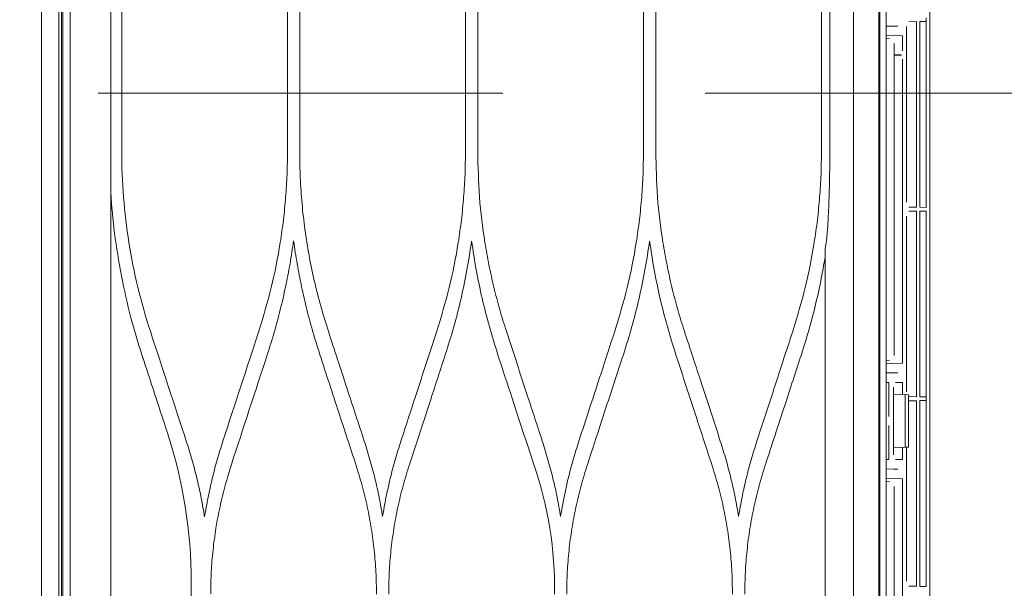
# Model space of a CAD drawing. Header units: inches. Extents: x 65192 to 78842, y -37594 to -36109.
# Tile 34 of 63: x 67299 to 67320, y -36692 to -36680. Entities that reach past the tile are written whole.
import ezdxf

# ---------------------------------------------------------------- set-up
doc = ezdxf.new("R2010")
doc.units = ezdxf.units.IN
doc.header["$MEASUREMENT"] = 0
doc.linetypes.add('HIDDEN', pattern=[0.375, 0.25, -0.125])
doc.layers.add('## 06 klimatyzator', color=30, linetype='Continuous', lineweight=15)
doc.layers.add('p--dach', color=7, linetype='Continuous', lineweight=30)
doc.layers.add('p--drzwi', color=7, linetype='Continuous')

# ---------------------------------------------------------------- blocks, each defined once
blk = doc.blocks.new('drzwi-90-100')
blk.add_arc((10.8, 3.225), 84.153, 359.52334, 90.47666)
blk = doc.blocks.new('A$C66B7A3C4')
at = {"layer": '## 06 klimatyzator', "lineweight": 15}
for p, q in [((0.557, 85.44), (0.557, 43.5)), ((0.932, 43.5), (0.932, 85.44)), ((0.987, 1.56), (0.987, 85.44)), ((18.818, 84.4), (18.818, 43.5)), ((1.019, 84.083), (1.019, 2.917)), ((1.18, 3.822), (1.18, 83.178)), ((2.055, 83.178), (2.055, 57.846)), ((18.114, 82.346), (18.114, 43.5)), ((18.662, 43.5), (18.662, 82.346)), ((18.684, 82.346), (18.684, 4.654)), ((19.758, 81.016), (19.758, 47.653)), ((2.292, 74.077), (2.292, 69.605)), ((5.876, 69.501), (5.876, 74.077)), ((6.139, 74.077), (6.139, 69.501)), ((9.723, 69.501), (9.723, 74.077)), ((9.988, 74.077), (9.988, 69.501)), ((13.571, 69.501), (13.571, 74.077)), ((13.836, 74.077), (13.836, 69.501)), ((17.419, 69.501), (17.419, 74.077)), ((17.599, 74.077), (17.599, 69.501)), ((19.681, 72.385), (19.681, 72.307)), ((18.974, 72.205), (18.818, 72.208)), ((18.974, 72.205), (19.07, 72.205)), ((19.255, 68.402), (19.255, 72.196)), ((19.304, 72.301), (19.472, 72.304)), ((19.472, 72.304), (19.472, 68.294)), ((19.544, 72.305), (19.681, 72.307)), ((19.544, 68.293), (19.544, 72.305)), ((19.681, 72.203), (19.681, 72.307)), ((19.681, 72.307), (19.681, 72.307)), ((19.681, 72.203), (19.681, 68.395)), ((19.167, 71.996), (18.818, 72.002)), ((19.167, 71.671), (19.167, 71.996)), ((18.818, 71.939), (18.892, 71.932)), ((18.987, 71.829), (18.987, 65.094)), ((18.987, 71.585), (19.145, 71.585)), ((19.145, 71.578), (18.987, 71.578)), ((19.145, 71.578), (19.145, 71.585)), ((19.167, 64.927), (19.167, 71.491)), ((19.681, 68.291), (19.681, 68.395)), ((19.472, 68.294), (19.304, 68.297)), ((19.304, 68.206), (19.472, 68.209)), ((19.472, 68.209), (19.472, 64.2)), ((19.681, 68.291), (19.544, 68.293)), ((19.544, 68.21), (19.681, 68.213)), ((19.544, 64.198), (19.544, 68.21)), ((19.681, 68.109), (19.681, 68.213)), ((19.255, 64.307), (19.255, 68.101)), ((19.681, 68.109), (19.681, 64.3)), ((17.501, 57.787), (17.501, 67.396)), ((18.818, 64.983), (18.892, 64.99)), ((18.818, 64.92), (19.167, 64.927)), ((18.818, 64.714), (18.974, 64.717)), ((19.07, 64.717), (18.974, 64.717)), ((18.877, 64.507), (18.818, 64.506)), ((18.877, 64.507), (18.877, 63.776)), ((19.167, 64.509), (19.022, 64.509)), ((19.167, 64.249), (19.167, 64.509)), ((18.974, 64.406), (18.974, 62.948)), ((19.681, 64.196), (19.681, 64.3)), ((19.228, 64.246), (18.974, 64.259)), ((19.302, 64.242), (19.228, 64.246)), ((19.228, 64.246), (19.228, 63.108)), ((19.302, 63.112), (19.302, 64.242)), ((19.472, 64.2), (19.304, 64.202)), ((19.304, 64.111), (19.472, 64.114)), ((19.472, 64.114), (19.472, 60.105)), ((19.681, 64.196), (19.544, 64.198)), ((19.544, 64.116), (19.681, 64.118)), ((19.544, 60.104), (19.544, 64.116)), ((19.681, 64.196), (19.681, 64.118)), ((19.681, 64.196), (19.681, 64.196)), ((19.681, 64.014), (19.681, 64.118)), ((19.681, 64.118), (19.681, 64.118)), ((19.681, 64.014), (19.681, 60.205)), ((18.877, 63.578), (18.877, 62.847)), ((18.974, 63.095), (19.228, 63.108)), ((19.167, 62.845), (19.167, 63.105)), ((19.228, 63.108), (19.302, 63.112)), ((19.255, 60.213), (19.255, 63.109)), ((18.818, 62.848), (18.877, 62.847)), ((19.022, 62.845), (19.167, 62.845)), ((18.974, 62.637), (18.818, 62.64)), ((18.974, 62.637), (19.07, 62.637)), ((19.167, 62.427), (18.818, 62.433)), ((18.818, 62.37), (18.892, 62.364)), ((19.167, 55.637), (19.167, 62.427)), ((18.987, 62.26), (18.987, 58.425)), ((3.796, 60.187), (3.796, 57.973)), ((19.472, 60.105), (19.304, 60.108)), ((19.681, 60.101), (19.544, 60.104)), ((19.681, 60.101), (19.681, 60.205))]:
    blk.add_line(p, q, dxfattribs=at)
for points, knots in [([(2.911, 65.615), (2.707, 66.24), (2.551, 66.882), (2.448, 67.533), (2.344, 68.185), (2.292, 68.841), (2.292, 69.501), (2.292, 69.536), (2.292, 69.571), (2.292, 69.605)], [0, 0, 0, 0, 1, 1, 1, 2, 2, 2, 3, 3, 3, 3]), ([(5.256, 65.615), (5.351, 65.929), (5.446, 66.244), (5.525, 66.563), (5.604, 66.881), (5.667, 67.205), (5.719, 67.53), (5.745, 67.693), (5.768, 67.857), (5.787, 68.021), (5.807, 68.185), (5.823, 68.349), (5.836, 68.514), (5.85, 68.678), (5.86, 68.842), (5.866, 69.007), (5.872, 69.172), (5.874, 69.336), (5.876, 69.501)], [0, 0, 0, 0, 1, 1, 1, 2, 2, 2, 3, 3, 3, 4, 4, 4, 5, 5, 5, 6, 6, 6, 6]), ([(6.139, 69.501), (6.142, 69.312), (6.144, 69.124), (6.152, 68.935), (6.16, 68.747), (6.173, 68.559), (6.19, 68.372), (6.207, 68.186), (6.228, 67.999), (6.253, 67.813), (6.278, 67.628), (6.308, 67.442), (6.342, 67.258), (6.375, 67.073), (6.413, 66.89), (6.455, 66.707), (6.497, 66.523), (6.543, 66.34), (6.595, 66.159), (6.646, 65.976), (6.703, 65.796), (6.759, 65.615)], [0, 0, 0, 0, 1, 1, 1, 2, 2, 2, 3, 3, 3, 4, 4, 4, 5, 5, 5, 6, 6, 6, 7, 7, 7, 7]), ([(9.103, 65.615), (9.198, 65.929), (9.293, 66.243), (9.372, 66.562), (9.452, 66.882), (9.515, 67.206), (9.567, 67.532), (9.592, 67.695), (9.615, 67.858), (9.635, 68.022), (9.654, 68.186), (9.671, 68.35), (9.684, 68.514), (9.697, 68.678), (9.707, 68.842), (9.713, 69.007), (9.719, 69.172), (9.721, 69.336), (9.723, 69.501)], [0, 0, 0, 0, 1, 1, 1, 2, 2, 2, 3, 3, 3, 4, 4, 4, 5, 5, 5, 6, 6, 6, 6]), ([(9.988, 69.501), (9.995, 69.172), (10.003, 68.843), (10.027, 68.515), (10.051, 68.186), (10.092, 67.858), (10.144, 67.533), (10.17, 67.37), (10.199, 67.208), (10.231, 67.047), (10.264, 66.886), (10.299, 66.725), (10.338, 66.565), (10.376, 66.405), (10.418, 66.246), (10.463, 66.088), (10.509, 65.929), (10.558, 65.772), (10.608, 65.615)], [0, 0, 0, 0, 1, 1, 1, 2, 2, 2, 3, 3, 3, 4, 4, 4, 5, 5, 5, 6, 6, 6, 6]), ([(12.951, 65.615), (13.046, 65.93), (13.141, 66.245), (13.22, 66.564), (13.3, 66.884), (13.363, 67.208), (13.415, 67.534), (13.44, 67.697), (13.463, 67.86), (13.483, 68.024), (13.502, 68.187), (13.518, 68.351), (13.532, 68.515), (13.545, 68.679), (13.555, 68.843), (13.561, 69.007), (13.567, 69.172), (13.569, 69.337), (13.571, 69.501)], [0, 0, 0, 0, 1, 1, 1, 2, 2, 2, 3, 3, 3, 4, 4, 4, 5, 5, 5, 6, 6, 6, 6]), ([(13.836, 69.501), (13.844, 69.172), (13.851, 68.843), (13.875, 68.515), (13.899, 68.187), (13.94, 67.86), (13.992, 67.535), (14.018, 67.372), (14.047, 67.209), (14.08, 67.048), (14.112, 66.886), (14.147, 66.725), (14.186, 66.565), (14.225, 66.405), (14.266, 66.246), (14.311, 66.088), (14.357, 65.929), (14.406, 65.772), (14.456, 65.615)], [0, 0, 0, 0, 1, 1, 1, 2, 2, 2, 3, 3, 3, 4, 4, 4, 5, 5, 5, 6, 6, 6, 6]), ([(16.799, 65.615), (16.894, 65.93), (16.989, 66.245), (17.068, 66.564), (17.147, 66.883), (17.211, 67.207), (17.262, 67.532), (17.288, 67.695), (17.311, 67.859), (17.331, 68.022), (17.35, 68.186), (17.366, 68.35), (17.379, 68.514), (17.393, 68.678), (17.403, 68.842), (17.409, 69.007), (17.415, 69.172), (17.417, 69.336), (17.419, 69.501)], [0, 0, 0, 0, 1, 1, 1, 2, 2, 2, 3, 3, 3, 4, 4, 4, 5, 5, 5, 6, 6, 6, 6]), ([(17.599, 69.501), (17.599, 69.486), (17.599, 69.47), (17.599, 69.454), (17.599, 69.356), (17.598, 69.258), (17.597, 69.16), (17.596, 69.08), (17.595, 68.999), (17.594, 68.919)], [0, 0, 0, 0, 1, 1, 1, 2, 2, 2, 3, 3, 3, 3]), ([(17.594, 68.919), (17.593, 68.867), (17.592, 68.814), (17.59, 68.762), (17.587, 68.645), (17.584, 68.527), (17.58, 68.41), (17.575, 68.295), (17.571, 68.18), (17.565, 68.065)], [0, 0, 0, 0, 1, 1, 1, 2, 2, 2, 3, 3, 3, 3]), ([(17.565, 68.065), (17.563, 68.03), (17.562, 67.996), (17.559, 67.961), (17.553, 67.853), (17.545, 67.746), (17.532, 67.639)], [0, 0, 0, 0, 1, 1, 1, 2, 2, 2, 2]), ([(6.007, 67.569), (5.983, 67.402), (5.958, 67.236), (5.93, 67.071), (5.901, 66.905), (5.869, 66.74), (5.834, 66.576), (5.799, 66.411), (5.761, 66.247), (5.72, 66.084), (5.679, 65.92), (5.636, 65.757), (5.589, 65.595), (5.541, 65.432), (5.49, 65.271), (5.439, 65.109)], [0, 0, 0, 0, 1, 1, 1, 2, 2, 2, 3, 3, 3, 4, 4, 4, 5, 5, 5, 5]), ([(6.576, 65.109), (6.525, 65.271), (6.474, 65.433), (6.426, 65.596), (6.379, 65.758), (6.335, 65.921), (6.294, 66.085), (6.254, 66.248), (6.216, 66.412), (6.181, 66.577), (6.146, 66.741), (6.114, 66.906), (6.085, 67.072), (6.057, 67.237), (6.032, 67.403), (6.007, 67.569)], [0, 0, 0, 0, 1, 1, 1, 2, 2, 2, 3, 3, 3, 4, 4, 4, 5, 5, 5, 5]), ([(9.855, 67.564), (9.824, 67.356), (9.792, 67.148), (9.755, 66.942), (9.718, 66.735), (9.674, 66.53), (9.627, 66.325), (9.579, 66.12), (9.528, 65.916), (9.471, 65.714), (9.413, 65.511), (9.35, 65.31), (9.287, 65.109)], [0, 0, 0, 0, 1, 1, 1, 2, 2, 2, 3, 3, 3, 4, 4, 4, 4]), ([(10.423, 65.109), (10.36, 65.311), (10.297, 65.513), (10.239, 65.717), (10.182, 65.919), (10.131, 66.124), (10.083, 66.329), (10.036, 66.533), (9.993, 66.738), (9.955, 66.944), (9.918, 67.15), (9.887, 67.357), (9.855, 67.564)], [0, 0, 0, 0, 1, 1, 1, 2, 2, 2, 3, 3, 3, 4, 4, 4, 4]), ([(13.703, 67.562), (13.672, 67.355), (13.641, 67.148), (13.603, 66.942), (13.566, 66.735), (13.522, 66.53), (13.475, 66.326), (13.428, 66.121), (13.376, 65.917), (13.319, 65.715), (13.262, 65.512), (13.199, 65.31), (13.136, 65.109)], [0, 0, 0, 0, 1, 1, 1, 2, 2, 2, 3, 3, 3, 4, 4, 4, 4]), ([(14.271, 65.109), (14.208, 65.31), (14.145, 65.512), (14.087, 65.715), (14.03, 65.917), (13.979, 66.121), (13.931, 66.326), (13.884, 66.53), (13.841, 66.735), (13.803, 66.942), (13.766, 67.148), (13.735, 67.355), (13.703, 67.562)], [0, 0, 0, 0, 1, 1, 1, 2, 2, 2, 3, 3, 3, 4, 4, 4, 4]), ([(17.501, 67.235), (17.47, 67.055), (17.438, 66.874), (17.402, 66.695), (17.367, 66.516), (17.326, 66.338), (17.283, 66.16), (17.24, 65.983), (17.194, 65.807), (17.144, 65.632), (17.093, 65.456), (17.038, 65.282), (16.984, 65.109)], [0, 0, 0, 0, 1, 1, 1, 2, 2, 2, 3, 3, 3, 4, 4, 4, 4]), ([(6.759, 65.615), (6.892, 65.208), (7.025, 64.802), (7.158, 64.395), (7.284, 64.011), (7.41, 63.627), (7.536, 63.243)], [0, 0, 0, 0, 1, 1, 1, 2, 2, 2, 2]), ([(8.327, 63.243), (8.434, 63.57), (8.541, 63.897), (8.648, 64.224), (8.724, 64.456), (8.8, 64.687), (8.876, 64.919), (8.951, 65.151), (9.027, 65.383), (9.103, 65.615)], [0, 0, 0, 0, 1, 1, 1, 2, 2, 2, 3, 3, 3, 3]), ([(10.608, 65.615), (10.684, 65.381), (10.761, 65.147), (10.837, 64.914), (10.914, 64.68), (10.99, 64.446), (11.067, 64.212), (11.173, 63.889), (11.278, 63.566), (11.384, 63.243)], [0, 0, 0, 0, 1, 1, 1, 2, 2, 2, 3, 3, 3, 3]), ([(12.175, 63.243), (12.254, 63.486), (12.334, 63.73), (12.414, 63.973), (12.493, 64.217), (12.573, 64.46), (12.653, 64.704), (12.752, 65.008), (12.851, 65.311), (12.951, 65.615)], [0, 0, 0, 0, 1, 1, 1, 2, 2, 2, 3, 3, 3, 3]), ([(14.456, 65.615), (14.562, 65.291), (14.668, 64.967), (14.774, 64.643), (14.85, 64.41), (14.927, 64.176), (15.003, 63.943), (15.08, 63.709), (15.156, 63.476), (15.232, 63.243)], [0, 0, 0, 0, 1, 1, 1, 2, 2, 2, 3, 3, 3, 3]), ([(16.022, 63.243), (16.136, 63.591), (16.25, 63.939), (16.364, 64.287), (16.437, 64.508), (16.509, 64.73), (16.581, 64.951), (16.654, 65.172), (16.726, 65.394), (16.799, 65.615)], [0, 0, 0, 0, 1, 1, 1, 2, 2, 2, 3, 3, 3, 3]), ([(2.728, 65.109), (2.739, 65.076), (2.749, 65.043), (2.76, 65.01), (2.803, 64.879), (2.846, 64.747), (2.889, 64.616), (2.954, 64.417), (3.019, 64.218), (3.084, 64.019), (3.15, 63.82), (3.215, 63.621), (3.28, 63.423)], [0, 0, 0, 0, 1, 1, 1, 2, 2, 2, 3, 3, 3, 4, 4, 4, 4]), ([(7.352, 62.736), (7.23, 63.11), (7.107, 63.484), (6.985, 63.858), (6.849, 64.275), (6.712, 64.692), (6.576, 65.109)], [0, 0, 0, 0, 1, 1, 1, 2, 2, 2, 2]), ([(9.287, 65.109), (9.182, 64.787), (9.077, 64.465), (8.971, 64.143), (8.894, 63.908), (8.818, 63.674), (8.741, 63.44), (8.664, 63.205), (8.588, 62.971), (8.511, 62.736)], [0, 0, 0, 0, 1, 1, 1, 2, 2, 2, 3, 3, 3, 3]), ([(11.2, 62.736), (11.122, 62.975), (11.044, 63.213), (10.966, 63.451), (10.888, 63.689), (10.81, 63.927), (10.732, 64.166), (10.629, 64.48), (10.526, 64.794), (10.423, 65.109)], [0, 0, 0, 0, 1, 1, 1, 2, 2, 2, 3, 3, 3, 3]), ([(13.136, 65.109), (13.057, 64.869), (12.979, 64.629), (12.9, 64.39), (12.822, 64.15), (12.743, 63.911), (12.665, 63.671), (12.563, 63.359), (12.461, 63.048), (12.359, 62.736)], [0, 0, 0, 0, 1, 1, 1, 2, 2, 2, 3, 3, 3, 3]), ([(15.047, 62.736), (14.939, 63.068), (14.83, 63.4), (14.722, 63.731), (14.647, 63.961), (14.572, 64.19), (14.496, 64.42), (14.421, 64.649), (14.346, 64.879), (14.271, 65.109)], [0, 0, 0, 0, 1, 1, 1, 2, 2, 2, 3, 3, 3, 3]), ([(16.984, 65.109), (16.864, 64.742), (16.744, 64.376), (16.624, 64.01), (16.555, 63.798), (16.485, 63.586), (16.416, 63.373), (16.346, 63.161), (16.277, 62.949), (16.207, 62.736)], [0, 0, 0, 0, 1, 1, 1, 2, 2, 2, 3, 3, 3, 3]), ([(4.083, 61.607), (4.107, 61.746), (4.131, 61.884), (4.158, 62.022), (4.185, 62.159), (4.216, 62.296), (4.249, 62.432), (4.282, 62.569), (4.317, 62.705), (4.356, 62.839), (4.395, 62.974), (4.437, 63.108), (4.48, 63.242)], [0, 0, 0, 0, 1, 1, 1, 2, 2, 2, 3, 3, 3, 4, 4, 4, 4]), ([(7.536, 63.243), (7.578, 63.109), (7.62, 62.975), (7.659, 62.839), (7.698, 62.705), (7.733, 62.569), (7.766, 62.433), (7.799, 62.297), (7.83, 62.16), (7.857, 62.023), (7.884, 61.886), (7.908, 61.748), (7.931, 61.61)], [0, 0, 0, 0, 1, 1, 1, 2, 2, 2, 3, 3, 3, 4, 4, 4, 4]), ([(7.931, 61.61), (7.955, 61.747), (7.978, 61.885), (8.005, 62.021), (8.033, 62.158), (8.063, 62.295), (8.096, 62.431), (8.129, 62.567), (8.164, 62.703), (8.203, 62.838), (8.242, 62.973), (8.285, 63.108), (8.327, 63.243)], [0, 0, 0, 0, 1, 1, 1, 2, 2, 2, 3, 3, 3, 4, 4, 4, 4]), ([(11.384, 63.243), (11.426, 63.109), (11.469, 62.975), (11.507, 62.84), (11.546, 62.705), (11.581, 62.57), (11.614, 62.434), (11.647, 62.298), (11.678, 62.162), (11.705, 62.025), (11.732, 61.888), (11.756, 61.75), (11.779, 61.613)], [0, 0, 0, 0, 1, 1, 1, 2, 2, 2, 3, 3, 3, 4, 4, 4, 4]), ([(11.779, 61.613), (11.803, 61.75), (11.826, 61.887), (11.854, 62.024), (11.881, 62.161), (11.911, 62.297), (11.944, 62.433), (11.977, 62.569), (12.012, 62.705), (12.051, 62.839), (12.09, 62.974), (12.132, 63.109), (12.175, 63.243)], [0, 0, 0, 0, 1, 1, 1, 2, 2, 2, 3, 3, 3, 4, 4, 4, 4]), ([(15.232, 63.243), (15.275, 63.109), (15.317, 62.975), (15.356, 62.84), (15.394, 62.705), (15.43, 62.57), (15.463, 62.434), (15.495, 62.298), (15.526, 62.162), (15.553, 62.025), (15.58, 61.888), (15.604, 61.751), (15.627, 61.614)], [0, 0, 0, 0, 1, 1, 1, 2, 2, 2, 3, 3, 3, 4, 4, 4, 4]), ([(15.627, 61.614), (15.651, 61.751), (15.674, 61.888), (15.701, 62.025), (15.729, 62.162), (15.759, 62.298), (15.792, 62.433), (15.825, 62.569), (15.86, 62.705), (15.899, 62.839), (15.938, 62.974), (15.98, 63.109), (16.022, 63.243)], [0, 0, 0, 0, 1, 1, 1, 2, 2, 2, 3, 3, 3, 4, 4, 4, 4]), ([(3.703, 63.194), (3.744, 63.063), (3.785, 62.932), (3.822, 62.8), (3.859, 62.669), (3.893, 62.536), (3.925, 62.404), (3.956, 62.272), (3.986, 62.139), (4.012, 62.006), (4.038, 61.874), (4.061, 61.74), (4.083, 61.607)], [0, 0, 0, 0, 1, 1, 1, 2, 2, 2, 3, 3, 3, 4, 4, 4, 4]), ([(4.662, 62.737), (4.594, 62.511), (4.526, 62.285), (4.469, 62.056), (4.412, 61.826), (4.366, 61.593), (4.329, 61.358), (4.304, 61.202), (4.283, 61.045), (4.266, 60.887), (4.249, 60.73), (4.236, 60.572), (4.228, 60.414), (4.22, 60.256), (4.218, 60.098), (4.215, 59.94)], [0, 0, 0, 0, 1, 1, 1, 2, 2, 2, 3, 3, 3, 4, 4, 4, 5, 5, 5, 5]), ([(7.799, 59.933), (7.797, 60.092), (7.794, 60.252), (7.787, 60.411), (7.779, 60.569), (7.766, 60.727), (7.749, 60.885), (7.733, 61.042), (7.712, 61.199), (7.687, 61.355), (7.662, 61.51), (7.633, 61.665), (7.6, 61.82), (7.567, 61.974), (7.53, 62.128), (7.489, 62.28), (7.446, 62.433), (7.399, 62.585), (7.352, 62.736)], [0, 0, 0, 0, 1, 1, 1, 2, 2, 2, 3, 3, 3, 4, 4, 4, 5, 5, 5, 6, 6, 6, 6]), ([(8.511, 62.736), (8.463, 62.584), (8.416, 62.432), (8.374, 62.278), (8.332, 62.125), (8.295, 61.971), (8.262, 61.816), (8.229, 61.661), (8.2, 61.506), (8.175, 61.35), (8.15, 61.195), (8.13, 61.038), (8.113, 60.881), (8.097, 60.724), (8.084, 60.567), (8.076, 60.409), (8.068, 60.25), (8.066, 60.091), (8.064, 59.933)], [0, 0, 0, 0, 1, 1, 1, 2, 2, 2, 3, 3, 3, 4, 4, 4, 5, 5, 5, 6, 6, 6, 6]), ([(12.359, 62.736), (12.312, 62.584), (12.265, 62.432), (12.222, 62.279), (12.181, 62.126), (12.144, 61.972), (12.111, 61.817), (12.078, 61.663), (12.049, 61.508), (12.024, 61.352), (11.999, 61.196), (11.978, 61.04), (11.962, 60.883), (11.945, 60.725), (11.932, 60.568), (11.924, 60.41), (11.917, 60.251), (11.914, 60.092), (11.912, 59.933)], [0, 0, 0, 0, 1, 1, 1, 2, 2, 2, 3, 3, 3, 4, 4, 4, 5, 5, 5, 6, 6, 6, 6]), ([(15.495, 59.933), (15.492, 60.092), (15.49, 60.251), (15.482, 60.41), (15.474, 60.568), (15.462, 60.726), (15.445, 60.883), (15.428, 61.04), (15.408, 61.197), (15.383, 61.352), (15.358, 61.508), (15.329, 61.663), (15.296, 61.818), (15.263, 61.973), (15.226, 62.126), (15.184, 62.279), (15.142, 62.432), (15.095, 62.584), (15.047, 62.736)], [0, 0, 0, 0, 1, 1, 1, 2, 2, 2, 3, 3, 3, 4, 4, 4, 5, 5, 5, 6, 6, 6, 6]), ([(16.207, 62.736), (16.16, 62.584), (16.113, 62.432), (16.071, 62.279), (16.029, 62.126), (15.992, 61.972), (15.959, 61.817), (15.926, 61.663), (15.897, 61.507), (15.872, 61.352), (15.847, 61.196), (15.826, 61.039), (15.81, 60.882), (15.793, 60.725), (15.78, 60.567), (15.773, 60.409), (15.765, 60.251), (15.763, 60.092), (15.76, 59.933)], [0, 0, 0, 0, 1, 1, 1, 2, 2, 2, 3, 3, 3, 4, 4, 4, 5, 5, 5, 6, 6, 6, 6])]:
    blk.add_open_spline(points, degree=3, knots=knots, dxfattribs=at)
for points in [[(2.055, 68.604), (2.074, 68.313), (2.101, 68.023), (2.138, 67.735)], [(2.138, 67.735), (2.217, 67.119), (2.335, 66.509), (2.492, 65.908)], [(17.501, 67.396), (17.512, 67.477), (17.523, 67.558), (17.532, 67.639)], [(2.492, 65.908), (2.563, 65.64), (2.641, 65.373), (2.728, 65.109)], [(3.688, 63.243), (3.429, 64.032), (3.17, 64.823), (2.911, 65.615)], [(4.48, 63.242), (4.738, 64.033), (4.997, 64.824), (5.256, 65.615)], [(2.728, 65.109), (2.728, 65.109), (2.728, 65.109), (2.728, 65.109)], [(5.439, 65.109), (5.18, 64.318), (4.921, 63.527), (4.662, 62.737)], [(3.28, 63.423), (3.28, 63.423), (3.28, 63.422), (3.28, 63.422)], [(3.28, 63.422), (3.62, 62.383), (3.796, 61.286), (3.796, 60.187)], [(3.703, 63.194), (3.698, 63.21), (3.693, 63.226), (3.688, 63.243)], [(11.2, 62.736), (11.513, 61.838), (11.665, 60.886), (11.647, 59.933)]]:
    blk.add_open_spline(points, degree=3, dxfattribs=at)

msp = doc.modelspace()

# ---------------------------------------------------------------- linework, layer by layer
at = {"layer": 'p--dach', "linetype": 'HIDDEN', "lineweight": 20, "ltscale": 35}
msp.add_line((66434.14, -36681.75), (67714.14, -36681.75), dxfattribs=at)
msp.add_line((66434.14, -36681.75), (67714.14, -36681.75), dxfattribs=at)

# ---------------------------------------------------------------- block references
at = {"layer": '## 06 klimatyzator', "color": 2, "linetype": 'Continuous', "lineweight": 60}
msp.add_blockref('A$C66B7A3C4', (67298.61, -36752.511), dxfattribs=at)
at = {"layer": 'p--drzwi', "rotation": 270}
msp.add_blockref('drzwi-90-100', (67289.94, -36660.1), dxfattribs=at)

doc.saveas('drawing.dxf')
